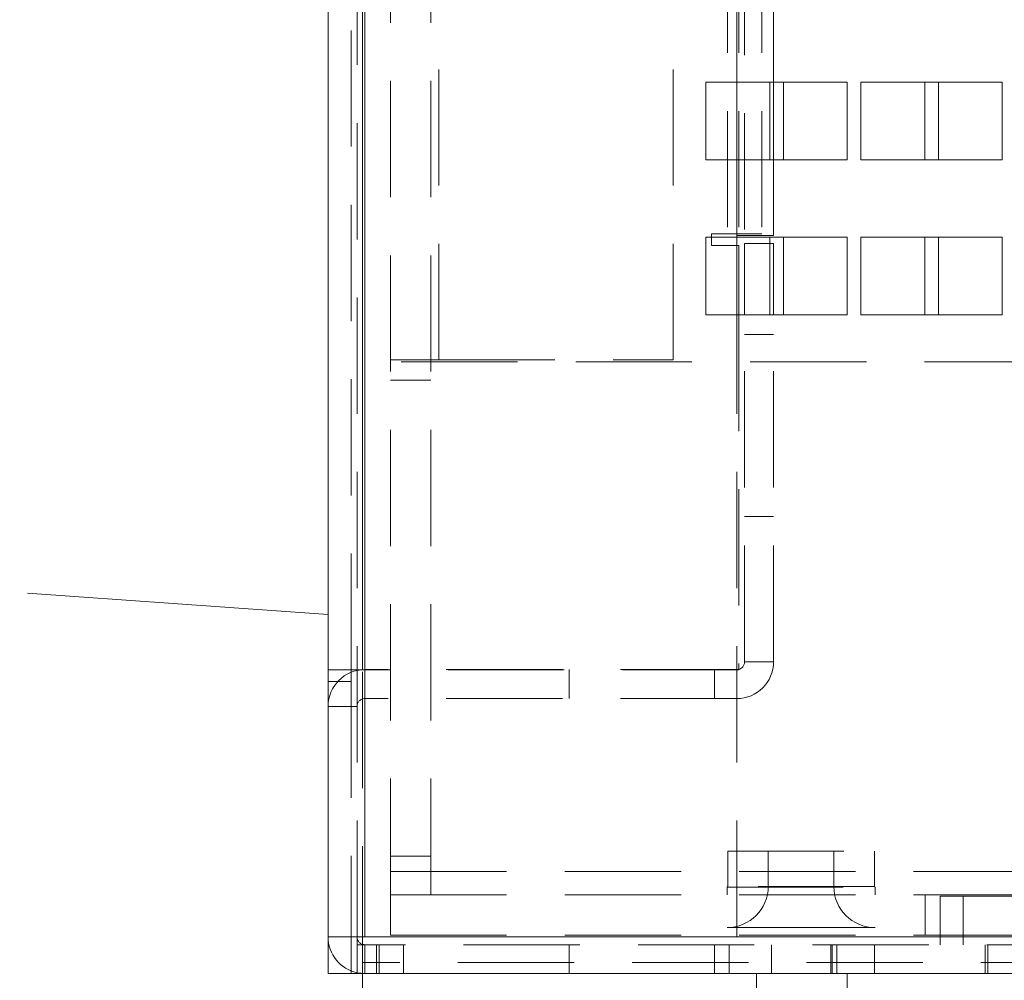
# Paper-space layout '2' of a CAD drawing. Header units: inches. Extents: x 1 to 109, y 1 to 85.
# Tile 26 of 134: x 83.89 to 86, y 12.99 to 15.06. Entities that reach past the tile are written whole.
import ezdxf

# ---------------------------------------------------------------- set-up
doc = ezdxf.new("R2010")
doc.units = ezdxf.units.IN
doc.header["$MEASUREMENT"] = 0
doc.linetypes.add('CENTERX2', pattern=[0.8, 0.5, -0.1, 0.1, -0.1])
doc.linetypes.add('HIDDEN', pattern=[0.075, 0.05, -0.025])
doc.layers.add('FORMAT', color=7, linetype='Continuous')

psp = doc.layouts.new('2')

# ---------------------------------------------------------------- linework, layer by layer
at = {"color": 7, "linetype": 'HIDDEN', "lineweight": 0, "ltscale": 5}
for p, q in [((84.6243, 13.0332), (84.6243, 30.6516)), ((84.6128, 13.088), (84.6128, 30.5968)), ((84.6294, 30.5968), (84.6294, 13.088)), ((84.6844, 13.1786), (84.6844, 30.5036)), ((84.7716, 13.1786), (84.7716, 30.5036)), ((84.6001, 13.6624), (84.6001, 30.0222)), ((84.6243, 30.0222), (84.6243, 13.6624)), ((85.4093, 29.4889), (85.4093, 14.6001)), ((85.4294, 14.5963), (85.4294, 29.4843)), ((85.4334, 29.4889), (85.4334, 14.6001)), ((85.4461, 29.4843), (85.4461, 14.5963)), ((85.4833, 29.4889), (85.4833, 14.6001)), ((84.7883, 14.3286), (84.7883, 29.3536)), ((85.2924, 14.3286), (85.2924, 29.3536)), ((85.4294, 14.9257), (85.4294, 15.0924)), ((85.5083, 15.0924), (85.5083, 14.9257)), ((85.6669, 14.9259), (85.5003, 14.9259)), ((85.5003, 14.9259), (85.5003, 14.7592)), ((85.6669, 14.7592), (85.6669, 14.9259)), ((86.0003, 14.9259), (85.8336, 14.9259)), ((85.8336, 14.9259), (85.8336, 14.9257)), ((86.0003, 14.7592), (86.0003, 14.9259)), ((85.4294, 14.5963), (85.4294, 14.7591)), ((85.5003, 14.7592), (85.5083, 14.7592)), ((85.5083, 14.7591), (85.5083, 14.5963)), ((85.5294, 14.7592), (85.6669, 14.7592)), ((85.8628, 14.7592), (86.0003, 14.7592)), ((85.4093, 14.6001), (85.3751, 14.6001)), ((85.3751, 14.6001), (85.3751, 14.5751)), ((85.4093, 14.6001), (85.4334, 14.6001)), ((85.4294, 14.5924), (85.4294, 14.5963)), ((85.5083, 14.5963), (85.4294, 14.5963)), ((85.4833, 14.6001), (85.4334, 14.6001)), ((85.6669, 14.5926), (85.5003, 14.5926)), ((85.5003, 14.5926), (85.5003, 14.5924)), ((85.6669, 14.4259), (85.6669, 14.5926)), ((86.0003, 14.5926), (85.8336, 14.5926)), ((85.8336, 14.5926), (85.8336, 14.5924)), ((86.0003, 14.4259), (86.0003, 14.5926)), ((85.3751, 14.5751), (85.4294, 14.5751)), ((85.5003, 14.5794), (85.5003, 14.4259)), ((85.4294, 13.088), (85.4294, 14.4257)), ((85.4334, 14.4257), (85.4334, 13.6624)), ((85.4461, 13.6794), (85.4461, 14.4257)), ((85.5003, 14.4259), (85.5083, 14.4259)), ((85.5083, 13.6794), (85.5083, 14.4257)), ((85.5294, 14.4259), (85.6669, 14.4259)), ((85.8628, 14.4259), (86.0003, 14.4259)), ((85.5083, 14.3836), (85.4461, 14.3836)), ((84.7716, 14.3286), (84.6844, 14.3286)), ((95.8329, 14.3244), (84.6844, 14.3244)), ((84.7716, 14.3286), (84.7883, 14.3286)), ((84.7883, 14.3286), (85.2924, 14.3286)), ((84.7716, 14.285), (84.6844, 14.285)), ((85.4461, 13.9919), (85.5083, 13.9919)), ((85.4461, 13.6794), (85.5083, 13.6794)), ((84.6243, 13.6624), (84.5505, 13.6624)), ((84.6001, 13.6375), (84.6001, 13.6624)), ((85.4334, 13.6624), (84.6243, 13.6624)), ((84.6294, 13.6005), (84.6294, 13.6627)), ((85.4294, 13.6627), (84.6294, 13.6627)), ((85.069, 13.6627), (85.069, 13.6005)), ((85.3815, 13.6005), (85.3815, 13.6627)), ((84.5505, 13.6375), (84.6001, 13.6375)), ((84.6001, 13.6374), (84.5505, 13.6374)), ((84.6001, 13.6374), (84.6001, 13.6375)), ((84.6001, 13.6374), (84.6001, 13.0147)), ((85.4294, 13.6005), (84.6294, 13.6005)), ((84.6128, 13.5838), (84.5505, 13.5838)), ((84.7716, 13.2619), (84.6844, 13.2619)), ((85.4097, 13.2721), (85.7251, 13.2721)), ((85.4097, 13.2721), (85.4097, 13.1967)), ((85.4969, 13.2721), (85.4969, 13.1967)), ((85.638, 13.1967), (85.638, 13.2721)), ((85.7251, 13.1967), (85.7251, 13.2721)), ((84.6844, 13.2286), (96.9287, 13.2286)), ((85.4083, 13.1952), (85.7265, 13.1952)), ((85.4083, 13.1952), (85.4083, 13.1786)), ((85.7251, 13.1967), (85.4097, 13.1967)), ((85.6369, 13.1967), (85.498, 13.1967)), ((85.7265, 13.1786), (85.7265, 13.1952)), ((84.6844, 13.1786), (84.6844, 13.0914)), ((84.6844, 13.1786), (85.8344, 13.1786)), ((85.8344, 13.1786), (85.8344, 13.0914)), ((85.8344, 13.1786), (96.9519, 13.1786)), ((85.8664, 13.1755), (85.8664, 13.0713)), ((86.0377, 13.1755), (85.8664, 13.1755)), ((85.9164, 13.1755), (85.9164, 13.0713)), ((85.4083, 13.1081), (85.5674, 13.1081)), ((85.5674, 13.1081), (85.7265, 13.1081)), ((84.6294, 13.088), (97.8419, 13.088)), ((84.6294, 13.088), (85.4294, 13.088)), ((84.6844, 13.0914), (85.8344, 13.0914)), ((85.8344, 13.0914), (96.9519, 13.0914)), ((97.8419, 13.0713), (84.6128, 13.0713)), ((84.6294, 13.0713), (84.6294, 13.0091)), ((84.6544, 13.0091), (84.6544, 13.0713)), ((84.6606, 13.0713), (84.6606, 13.0091)), ((84.7128, 13.0091), (84.7128, 13.0713)), ((85.069, 13.0713), (85.069, 13.0091)), ((85.3815, 13.0091), (85.3815, 13.0713)), ((85.4129, 13.0713), (85.4129, 13.0091)), ((85.5038, 13.0091), (85.5038, 13.0713)), ((85.6318, 13.0713), (85.6318, 13.0091)), ((85.6346, 13.0091), (85.6346, 13.0713)), ((85.6443, 13.0713), (85.6443, 13.0091)), ((85.7254, 13.0091), (85.7254, 13.0713)), ((85.9634, 13.0713), (85.9634, 13.0091)), ((85.9693, 13.0713), (85.9693, 13.0091)), ((97.8294, 13.0332), (84.6243, 13.0332)), ((84.6243, 13.0332), (84.6243, 13.0091)), ((85.4719, 13.0091), (85.4719, 12.9592)), ((85.6669, 12.9592), (85.6669, 13.0091))]:
    psp.add_line(p, q, dxfattribs=at)
at = {"color": 7, "linetype": 'Continuous', "lineweight": 15, "ltscale": 5}
for p, q in [((84.5505, 13.088), (84.5505, 30.5968)), ((84.6294, 30.5968), (84.6294, 13.088)), ((84.5503, 13.6624), (84.5503, 29.7259)), ((85.3628, 14.9257), (85.3628, 14.7591)), ((85.5294, 14.9257), (85.3628, 14.9257)), ((85.5083, 14.9257), (85.5083, 14.7591)), ((85.5294, 14.7591), (85.5294, 14.9257)), ((85.8628, 14.9257), (85.6961, 14.9257)), ((85.6961, 14.9257), (85.6961, 14.7591)), ((85.8336, 14.9257), (85.8336, 14.7592)), ((85.8628, 14.7591), (85.8628, 14.9257)), ((85.3628, 14.7591), (85.5294, 14.7591)), ((85.5083, 14.7592), (85.5294, 14.7592)), ((85.6961, 14.7591), (85.8628, 14.7591)), ((85.8336, 14.7592), (85.8628, 14.7592)), ((85.3628, 14.5924), (85.3628, 14.4257)), ((85.5294, 14.5924), (85.3628, 14.5924)), ((85.4294, 14.4257), (85.4294, 14.5924)), ((85.5003, 14.5924), (85.5003, 14.5794)), ((85.5294, 14.4257), (85.5294, 14.5924)), ((85.8628, 14.5924), (85.6961, 14.5924)), ((85.6961, 14.5924), (85.6961, 14.4257)), ((85.8336, 14.5924), (85.8336, 14.4259)), ((85.8628, 14.4257), (85.8628, 14.5924)), ((85.4294, 14.5751), (85.4334, 14.5751)), ((85.4334, 14.5751), (85.4334, 14.4257)), ((85.5083, 14.5794), (85.4461, 14.5794)), ((85.4461, 14.4257), (85.4461, 14.5794)), ((85.5083, 14.4257), (85.5083, 14.5794)), ((85.3628, 14.4257), (85.5294, 14.4257)), ((85.5083, 14.4259), (85.5294, 14.4259)), ((85.6961, 14.4257), (85.8628, 14.4257)), ((85.8336, 14.4259), (85.8628, 14.4259)), ((84.5505, 13.6624), (84.5503, 13.6624)), ((84.5503, 13.6375), (84.5503, 13.6624)), ((84.5503, 13.6375), (84.5505, 13.6375)), ((84.5503, 13.6375), (84.5503, 13.6374)), ((84.5503, 13.6374), (84.5503, 13.0091)), ((84.5505, 13.6374), (84.5503, 13.6374)), ((84.6128, 13.088), (84.5505, 13.088)), ((84.6128, 13.0091), (84.6128, 13.088)), ((84.6128, 13.088), (84.6294, 13.088)), ((84.6294, 13.088), (97.8419, 13.088)), ((84.5503, 13.0091), (84.6001, 13.0091)), ((84.6001, 13.0147), (84.6001, 13.0091)), ((84.6001, 13.0091), (84.6128, 13.0091)), ((84.6128, 13.0091), (97.8419, 13.0091)), ((84.6243, 12.9592), (84.6243, 13.0091))]:
    psp.add_line(p, q, dxfattribs=at)
at = {"color": 8, "linetype": 'Continuous', "lineweight": 15, "ltscale": 5}
psp.add_line((85.4294, 14.7591), (85.4294, 14.9257), dxfattribs=at)
at = {"color": 7, "linetype": 'HIDDEN', "lineweight": 0, "ltscale": 5, "flags": 128}
psp.add_lwpolyline([(84.6128, 13.0108), (84.614, 13.0106), (84.6294, 13.0091)], dxfattribs=at)
at = {"color": 7, "linetype": 'HIDDEN', "lineweight": 0, "ltscale": 25}
for centre, radius, start, end in [((85.4294, 13.6794), 0.0167, 270, 0), ((85.4294, 13.6794), 0.0789, 270, 0), ((84.6294, 13.5838), 0.0789, 90, 180), ((84.6294, 13.5838), 0.0167, 90, 180), ((85.4083, 13.1967), 0.0886, 270, 0), ((85.4083, 13.1967), 0.00142, 270, 0), ((85.7265, 13.1967), 0.0886, 180, 270), ((85.7265, 13.1967), 0.00142, 180, 270), ((84.6294, 13.088), 0.0167, 180, 270)]:
    psp.add_arc(centre, radius, start, end, dxfattribs=at)
at = {"color": 7, "linetype": 'Continuous', "lineweight": 15, "ltscale": 25}
psp.add_arc((84.6294, 13.088), 0.0789, 180, 257.8077, dxfattribs=at)
at = {"layer": 'FORMAT', "color": 1, "linetype": 'CENTERX2', "lineweight": 0, "ltscale": 5}
psp.add_arc((85.1711, 29.7596), 15.9905, 150.77428, 267.77582, dxfattribs=at)

doc.saveas('drawing.dxf')
